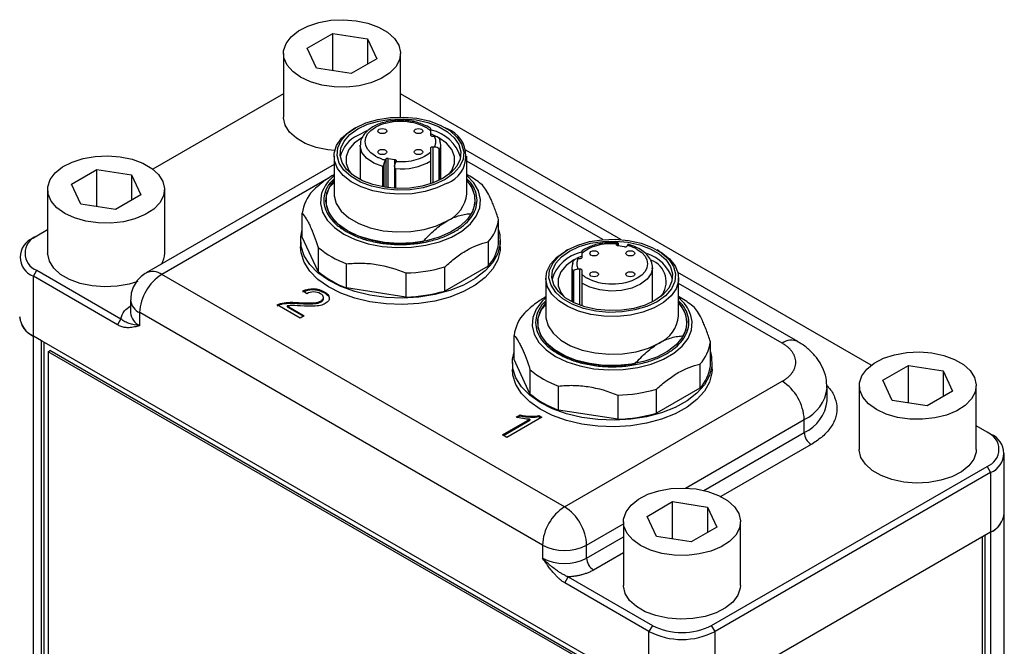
# Model space of a CAD drawing. Header units: inches. Extents: x 7.3 to 29.9, y 3.3 to 18.9.
# Tile 12 of 12: x 26.6 to 28.6, y 17.6 to 18.9. Entities that reach past the tile are written whole.
import ezdxf

# ---------------------------------------------------------------- set-up
doc = ezdxf.new("R2010")
doc.units = ezdxf.units.IN
doc.header["$MEASUREMENT"] = 0

msp = doc.modelspace()

# ---------------------------------------------------------------- linework, layer by layer
at = {"color": 7, "linetype": 'Continuous', "lineweight": 25}
for p, q in [((27.2072, 18.8168), (27.2583, 18.8462)), ((27.2583, 18.8462), (27.328, 18.8354)), ((27.2583, 18.7715), (27.2583, 18.8462)), ((27.328, 18.8354), (27.3467, 18.7952)), ((27.328, 18.8354), (27.328, 18.7844)), ((27.2259, 18.7765), (27.2072, 18.8168)), ((27.1598, 18.806), (27.1598, 18.6784)), ((27.3467, 18.7952), (27.2956, 18.7657)), ((27.3941, 18.6785), (27.3941, 18.806)), ((27.2956, 18.7657), (27.2259, 18.7765)), ((27.1598, 18.7252), (26.8981, 18.5741)), ((28.3368, 18.181), (27.3941, 18.7252)), ((27.3042, 18.6571), (27.3, 18.6547)), ((27.394, 18.6721), (27.3857, 18.6715)), ((27.4879, 18.6547), (27.4838, 18.6571)), ((27.3269, 18.6506), (27.3084, 18.6418)), ((27.455, 18.6419), (27.455, 18.6502)), ((27.4626, 18.6396), (27.4589, 18.6396)), ((27.3133, 18.6213), (27.3133, 18.6224)), ((27.3133, 18.6213), (27.3133, 18.5532)), ((27.4589, 18.6191), (27.4626, 18.6191)), ((27.4589, 18.6191), (27.4589, 18.5463)), ((27.4747, 18.5532), (27.4747, 18.6213)), ((27.2611, 18.6004), (27.2611, 18.5249)), ((27.455, 18.6086), (27.455, 18.6169)), ((27.4711, 18.6154), (27.4711, 18.5514)), ((27.4731, 18.5523), (27.4731, 18.612)), ((27.8357, 18.4329), (27.5253, 18.6121)), ((27.5269, 18.5249), (27.5269, 18.6004)), ((27.2611, 18.5834), (26.8847, 18.3662)), ((27.3588, 18.5384), (27.3588, 18.5794)), ((27.3615, 18.5379), (27.3615, 18.5852)), ((27.3637, 18.5924), (27.3646, 18.5941)), ((27.3646, 18.5941), (27.3646, 18.5374)), ((27.3695, 18.5956), (27.3827, 18.5934)), ((27.3695, 18.5368), (27.3695, 18.5956)), ((27.3822, 18.5814), (27.3822, 18.5357)), ((27.3827, 18.5836), (27.3827, 18.5934)), ((27.3853, 18.5905), (27.3845, 18.5888)), ((27.455, 18.5449), (27.455, 18.5908)), ((27.7993, 18.4328), (27.5269, 18.5901)), ((26.7349, 18.5441), (26.7859, 18.5735)), ((26.7859, 18.5735), (26.8556, 18.5628)), ((26.7859, 18.4988), (26.7859, 18.5735)), ((26.8556, 18.5628), (26.8743, 18.5225)), ((26.8556, 18.5628), (26.8556, 18.5117)), ((27.3839, 18.5751), (27.3839, 18.5356)), ((27.5332, 18.5598), (27.5269, 18.5635)), ((26.7536, 18.5038), (26.7349, 18.5441)), ((27.2497, 18.5558), (26.916, 18.3631)), ((27.2611, 18.5475), (27.2514, 18.5374)), ((26.6874, 18.5333), (26.6874, 18.4057)), ((26.8743, 18.5225), (26.8233, 18.4931)), ((26.9218, 18.4057), (26.9218, 18.5333)), ((26.8233, 18.4931), (26.7536, 18.5038)), ((27.1974, 18.4376), (27.1974, 18.4858)), ((27.5905, 18.4249), (27.5905, 18.4731)), ((26.6657, 18.44), (26.6588, 18.436)), ((26.6874, 18.4525), (26.6657, 18.44)), ((27.194, 18.4312), (27.194, 18.4182)), ((27.2292, 18.369), (27.1974, 18.4376)), ((27.5697, 18.4282), (27.5697, 18.38)), ((27.594, 18.4182), (27.594, 18.4312)), ((27.8294, 18.4266), (27.8182, 18.4271)), ((27.8269, 18.4233), (27.8278, 18.425)), ((27.8269, 18.422), (27.8269, 18.4233)), ((27.8427, 18.4182), (27.8295, 18.4204)), ((27.8299, 18.4263), (27.8299, 18.4204)), ((27.83, 18.4203), (27.83, 18.4267)), ((27.8485, 18.4214), (27.8476, 18.4197)), ((27.2292, 18.4173), (27.2292, 18.369)), ((27.7284, 18.4121), (27.7243, 18.4097)), ((27.7572, 18.4052), (27.7572, 18.3969)), ((27.9122, 18.4097), (27.908, 18.4121)), ((27.2862, 18.3362), (27.2862, 18.3844)), ((27.7572, 18.3998), (27.7473, 18.3954)), ((27.7533, 18.3947), (27.7496, 18.3947)), ((26.6588, 18.3594), (26.6657, 18.3715)), ((26.6657, 18.3715), (26.8341, 18.2743)), ((27.7228, 17.8973), (26.916, 18.3631)), ((27.4049, 18.366), (27.4049, 18.3178)), ((27.5697, 18.38), (27.4827, 18.3298)), ((27.4827, 18.3298), (27.4827, 18.378)), ((27.7375, 18.3764), (27.7375, 18.3082)), ((27.7392, 18.3671), (27.7392, 18.3074)), ((27.7411, 18.3065), (27.7411, 18.3705)), ((27.7496, 18.3742), (27.7533, 18.3742)), ((27.7533, 18.3013), (27.7533, 18.3742)), ((27.7572, 18.3719), (27.7572, 18.3636)), ((27.8989, 18.3082), (27.8989, 18.3764)), ((27.8989, 18.3764), (27.8989, 18.3753)), ((28.1898, 18.2285), (27.9496, 18.3672)), ((26.6588, 18.2397), (26.6588, 18.3594)), ((26.8272, 18.2622), (26.6588, 18.3594)), ((27.6854, 18.3555), (27.6854, 18.28)), ((27.7572, 18.3459), (27.7572, 18.3)), ((27.9511, 18.28), (27.9511, 18.3555)), ((28.1585, 18.2254), (27.9511, 18.3452)), ((27.2063, 18.3244), (27.1984, 18.33)), ((27.4049, 18.3178), (27.2862, 18.3362)), ((26.8535, 18.312), (26.8535, 18.2861)), ((27.1931, 18.2756), (27.1471, 18.3022)), ((27.6854, 18.3025), (27.6757, 18.2925)), ((27.9575, 18.3149), (27.9511, 18.3186)), ((26.8718, 18.2606), (26.8718, 18.2865)), ((27.6786, 17.8208), (26.8718, 18.2865)), ((27.1672, 18.3001), (27.2013, 18.2804)), ((27.1672, 18.3001), (27.1672, 18.2982)), ((27.1672, 18.2982), (27.1997, 18.2794)), ((26.8341, 18.2743), (26.8272, 18.2622)), ((27.2013, 18.2804), (27.1931, 18.2756)), ((27.8916, 17.528), (26.6588, 18.2397)), ((26.6754, 18.2301), (26.6589, 18.2396)), ((26.6589, 16.0961), (26.6589, 18.2396)), ((26.6754, 16.0866), (26.6754, 18.2301)), ((26.6807, 16.0897), (26.6807, 18.227)), ((27.6217, 18.1927), (27.6217, 18.2409)), ((28.0148, 18.18), (28.0148, 18.2282)), ((26.6883, 18.2083), (26.6918, 18.2104)), ((27.8656, 17.5287), (26.6883, 18.2083)), ((26.6883, 18.2083), (26.6883, 16.0976)), ((27.8692, 17.5307), (26.6918, 18.2104)), ((27.6182, 18.1863), (27.6182, 18.1733)), ((27.6535, 18.1241), (27.6217, 18.1927)), ((27.9939, 18.1833), (27.9939, 18.1351)), ((28.0182, 18.1733), (28.0182, 18.1863)), ((27.6535, 18.1723), (27.6535, 18.1241)), ((28.3605, 18.151), (28.4116, 18.1804)), ((28.4116, 18.1804), (28.4813, 18.1697)), ((28.4116, 18.1057), (28.4116, 18.1804)), ((28.4813, 18.1697), (28.5, 18.1294)), ((28.4813, 18.1697), (28.4813, 18.1186)), ((27.7228, 17.8973), (28.1585, 18.1489)), ((28.3792, 18.1107), (28.3605, 18.151)), ((27.7105, 18.0912), (27.7105, 18.1395)), ((27.9939, 18.1351), (27.907, 18.0849)), ((27.907, 18.0849), (27.907, 18.1331)), ((28.2485, 18.1101), (28.2485, 18.1361)), ((28.3131, 18.1402), (28.3131, 18.0126)), ((28.5, 18.1294), (28.4489, 18.1)), ((28.5474, 18.0126), (28.5474, 18.1402)), ((27.8292, 18.1211), (27.8292, 18.0729)), ((28.4489, 18.1), (28.3792, 18.1107)), ((27.8292, 18.0729), (27.7105, 18.0912)), ((27.5986, 18.0415), (27.653, 18.073)), ((27.6002, 18.0406), (27.653, 18.071)), ((27.677, 18.0769), (27.6071, 18.0366)), ((27.6257, 18.0769), (27.6339, 18.0816)), ((27.628, 18.0763), (27.6339, 18.0797)), ((27.6339, 18.0816), (27.6339, 18.0797)), ((27.653, 18.073), (27.653, 18.071)), ((27.6715, 18.0801), (27.677, 18.0769)), ((27.6715, 18.0801), (27.6715, 18.0782)), ((27.6715, 18.0782), (27.6754, 18.076)), ((27.9649, 17.9351), (28.2027, 18.0723)), ((28.2027, 18.0463), (28.2027, 18.0723)), ((28.0017, 17.9303), (28.2027, 18.0463)), ((28.5691, 18.0469), (28.5474, 18.0594)), ((28.5761, 18.0429), (28.5691, 18.0469)), ((27.6071, 18.0366), (27.5986, 18.0415)), ((28.2166, 18.0222), (28.036, 17.918)), ((28.6035, 17.8848), (28.6035, 18.0046)), ((28.0172, 17.6598), (28.5691, 17.9784)), ((28.5761, 17.9663), (28.0242, 17.6477)), ((28.5691, 17.9784), (28.5761, 17.9663)), ((28.5761, 17.9663), (28.5761, 17.8466)), ((27.8882, 17.8783), (27.9392, 17.9078)), ((27.9392, 17.9078), (28.0089, 17.897)), ((27.9392, 17.8331), (27.9392, 17.9078)), ((28.0089, 17.897), (28.0276, 17.8567)), ((28.0089, 17.897), (28.0089, 17.846)), ((27.9069, 17.8381), (27.8882, 17.8783)), ((28.6034, 17.4533), (28.6034, 17.8823)), ((27.767, 17.8208), (27.8407, 17.8633)), ((27.8407, 17.8675), (27.8407, 17.7399)), ((28.0276, 17.8567), (27.9766, 17.8273)), ((28.0751, 17.7399), (28.0751, 17.8675)), ((27.767, 17.7948), (27.8407, 17.8374)), ((27.9766, 17.8273), (27.9069, 17.8381)), ((28.5761, 17.8466), (28.0242, 17.528)), ((28.5591, 17.8368), (28.5591, 17.4936)), ((28.5759, 17.8465), (28.5644, 17.8398)), ((28.5644, 17.8398), (28.5644, 17.4905)), ((28.5759, 17.8465), (28.5759, 17.4839)), ((27.6786, 17.8208), (27.6786, 17.7948)), ((27.767, 17.7948), (27.767, 17.8208)), ((27.8407, 17.8052), (27.7809, 17.7707)), ((27.7232, 17.7449), (27.7302, 17.757)), ((27.7302, 17.757), (27.8986, 17.6598)), ((27.8916, 17.6477), (27.7232, 17.7449)), ((27.8986, 17.6598), (27.8916, 17.6477)), ((28.0242, 17.6477), (28.0172, 17.6598)), ((27.8916, 17.528), (27.8916, 17.6477)), ((28.0242, 17.528), (28.0242, 17.6477))]:
    msp.add_line(p, q, dxfattribs=at)
at = {"color": 7, "linetype": 'Continuous', "lineweight": 25, "flags": 128}
for points in [[(27.1941, 18.7581), (27.1782, 18.7695), (27.167, 18.7827), (27.1608, 18.7969), (27.1601, 18.8115), (27.1649, 18.8258), (27.1749, 18.8393), (27.1897, 18.8512), (27.2086, 18.8609), (27.2306, 18.8681), (27.2549, 18.8724), (27.2801, 18.8736), (27.3052, 18.8716), (27.329, 18.8666), (27.3504, 18.8587), (27.3683, 18.8484), (27.3819, 18.836), (27.3907, 18.8223), (27.3941, 18.8078), (27.392, 18.7932), (27.3846, 18.7793), (27.3721, 18.7665), (27.3552, 18.7556), (27.3346, 18.7471), (27.3113, 18.7413), (27.2865, 18.7386), (27.2611, 18.739), (27.2365, 18.7425), (27.2138, 18.749), (27.1941, 18.7581)], [(27.2624, 18.6113), (27.2487, 18.6127), (27.2249, 18.6178), (27.2035, 18.6257), (27.1856, 18.636), (27.172, 18.6483), (27.1632, 18.6621), (27.1598, 18.6766), (27.1598, 18.6784)], [(27.4838, 18.5534), (27.4631, 18.5438), (27.4395, 18.5368), (27.4138, 18.5329), (27.3873, 18.532), (27.3611, 18.5344), (27.3363, 18.5399), (27.3141, 18.5483), (27.2953, 18.5591), (27.2808, 18.572), (27.2713, 18.5863), (27.2672, 18.6014), (27.2686, 18.6167), (27.2754, 18.6315), (27.2875, 18.6452), (27.3042, 18.6571), (27.3248, 18.6667), (27.3485, 18.6737), (27.3741, 18.6776), (27.4006, 18.6784), (27.4268, 18.676), (27.4516, 18.6706), (27.4739, 18.6622), (27.4927, 18.6514), (27.5071, 18.6385), (27.5166, 18.6242), (27.5208, 18.6091), (27.5194, 18.5938), (27.5125, 18.579), (27.5005, 18.5653), (27.4838, 18.5534)], [(27.3084, 18.6547), (27.328, 18.6639), (27.3506, 18.6705), (27.375, 18.6743), (27.4003, 18.675), (27.4253, 18.6728), (27.4489, 18.6675), (27.4702, 18.6596), (27.4881, 18.6492), (27.5018, 18.637), (27.5109, 18.6233), (27.5149, 18.6089), (27.5135, 18.5943), (27.507, 18.5802), (27.4955, 18.5672), (27.4796, 18.5558), (27.4599, 18.5466), (27.4374, 18.54), (27.4129, 18.5362), (27.3876, 18.5355), (27.3626, 18.5377), (27.339, 18.543), (27.3178, 18.5509), (27.2999, 18.5613), (27.2861, 18.5735), (27.277, 18.5872), (27.2731, 18.6016), (27.2744, 18.6162), (27.281, 18.6303), (27.2924, 18.6433), (27.3084, 18.6547)], [(27.4879, 18.5462), (27.4671, 18.5364), (27.4433, 18.5292), (27.4174, 18.5249), (27.3906, 18.5237), (27.3639, 18.5257), (27.3385, 18.5307), (27.3153, 18.5386), (27.2954, 18.549), (27.2795, 18.5615), (27.2682, 18.5756), (27.2622, 18.5907), (27.2615, 18.6062), (27.2662, 18.6215), (27.2762, 18.6359), (27.291, 18.6489), (27.3, 18.6547)], [(27.3167, 18.637), (27.3015, 18.6259), (27.2909, 18.6132), (27.2854, 18.5994), (27.2854, 18.5853), (27.2909, 18.5716), (27.2968, 18.5636)], [(27.3515, 18.6539), (27.3543, 18.655), (27.3577, 18.6554), (27.3611, 18.655), (27.364, 18.6539), (27.3659, 18.6522), (27.3666, 18.6503), (27.3659, 18.6483), (27.364, 18.6467), (27.3611, 18.6456), (27.3577, 18.6452), (27.3543, 18.6456), (27.3515, 18.6467), (27.3495, 18.6483), (27.3489, 18.6503), (27.3495, 18.6522), (27.3515, 18.6539)], [(27.424, 18.6539), (27.4268, 18.655), (27.4302, 18.6554), (27.4336, 18.655), (27.4365, 18.6539), (27.4384, 18.6522), (27.4391, 18.6503), (27.4384, 18.6483), (27.4365, 18.6467), (27.4336, 18.6456), (27.4302, 18.6452), (27.4268, 18.6456), (27.424, 18.6467), (27.422, 18.6483), (27.4214, 18.6503), (27.422, 18.6522), (27.424, 18.6539)], [(27.4912, 18.5636), (27.4971, 18.5716), (27.5025, 18.5853), (27.5025, 18.5994), (27.4971, 18.6132), (27.4865, 18.6259), (27.4712, 18.637), (27.455, 18.6447)], [(27.4589, 18.6396), (27.4582, 18.6396), (27.4574, 18.6398), (27.4568, 18.64), (27.4562, 18.6402), (27.4557, 18.6406), (27.4553, 18.641), (27.4551, 18.6414), (27.455, 18.6419)], [(27.3588, 18.5794), (27.3405, 18.5864), (27.3262, 18.596), (27.3169, 18.6075), (27.3133, 18.62), (27.3133, 18.6213)], [(27.455, 18.6169), (27.4551, 18.6173), (27.4553, 18.6177), (27.4557, 18.6181), (27.4562, 18.6185), (27.4568, 18.6187), (27.4574, 18.619), (27.4582, 18.6191), (27.4589, 18.6191)], [(26.7217, 18.4855), (26.7059, 18.4969), (26.6946, 18.51), (26.6885, 18.5242), (26.6878, 18.5388), (26.6926, 18.5532), (26.7026, 18.5666), (26.7174, 18.5785), (26.7362, 18.5882), (26.7583, 18.5954), (26.7825, 18.5997), (26.8078, 18.6009), (26.8329, 18.599), (26.8567, 18.5939), (26.878, 18.586), (26.8959, 18.5757), (26.9096, 18.5634), (26.9183, 18.5496), (26.9217, 18.5351), (26.9197, 18.5206), (26.9123, 18.5066), (26.8998, 18.4938), (26.8829, 18.4829), (26.8623, 18.4744), (26.839, 18.4686), (26.8141, 18.4659), (26.7888, 18.4663), (26.7642, 18.4698), (26.7415, 18.4763), (26.7217, 18.4855)], [(27.3515, 18.612), (27.3543, 18.6132), (27.3577, 18.6135), (27.3611, 18.6132), (27.364, 18.612), (27.3659, 18.6104), (27.3666, 18.6084), (27.3659, 18.6065), (27.364, 18.6048), (27.3611, 18.6037), (27.3577, 18.6033), (27.3543, 18.6037), (27.3515, 18.6048), (27.3495, 18.6065), (27.3489, 18.6084), (27.3495, 18.6104), (27.3515, 18.612)], [(27.424, 18.612), (27.4268, 18.6132), (27.4302, 18.6135), (27.4336, 18.6132), (27.4365, 18.612), (27.4384, 18.6104), (27.4391, 18.6084), (27.4384, 18.6065), (27.4365, 18.6048), (27.4336, 18.6037), (27.4302, 18.6033), (27.4268, 18.6037), (27.424, 18.6048), (27.422, 18.6065), (27.4214, 18.6084), (27.422, 18.6104), (27.424, 18.612)], [(27.3827, 18.5934), (27.3834, 18.5932), (27.3841, 18.5929), (27.3846, 18.5926), (27.385, 18.5923), (27.3853, 18.5919), (27.3855, 18.5914), (27.3855, 18.591), (27.3853, 18.5905)], [(27.2361, 18.5255), (27.2352, 18.5221), (27.2338, 18.505), (27.2379, 18.4881), (27.2473, 18.4719), (27.2617, 18.4569), (27.2806, 18.4438), (27.3033, 18.4329), (27.3292, 18.4246), (27.3573, 18.4191), (27.3866, 18.4168), (27.4161, 18.4176), (27.4449, 18.4215), (27.472, 18.4284), (27.4964, 18.438), (27.5173, 18.4501), (27.5341, 18.4642), (27.546, 18.4798), (27.5528, 18.4965), (27.5542, 18.5135), (27.5501, 18.5305), (27.5407, 18.5467), (27.5269, 18.5611)], [(27.2882, 18.4505), (27.2701, 18.4632), (27.2564, 18.4776), (27.2478, 18.4933), (27.2444, 18.5096), (27.2464, 18.5259), (27.2538, 18.5418), (27.2611, 18.5513)], [(27.5269, 18.5513), (27.5365, 18.5379), (27.5425, 18.5219), (27.5432, 18.5055), (27.5385, 18.4893), (27.5285, 18.4739), (27.5137, 18.4599), (27.4946, 18.4477), (27.4718, 18.4379), (27.4463, 18.4307), (27.4188, 18.4264), (27.3904, 18.4253), (27.3622, 18.4272), (27.3351, 18.4322), (27.3101, 18.4401), (27.2882, 18.4505)], [(27.2514, 18.5374), (27.2453, 18.5206), (27.245, 18.5035), (27.2506, 18.4866), (27.2618, 18.4708), (27.2782, 18.4565), (27.2992, 18.4444), (27.3239, 18.4349), (27.3514, 18.4284), (27.3806, 18.4252), (27.4103, 18.4254), (27.4393, 18.4289)], [(27.2611, 18.5249), (27.2613, 18.5209), (27.2656, 18.505), (27.2756, 18.4901), (27.2907, 18.4766), (27.3104, 18.4653), (27.3337, 18.4565), (27.3596, 18.4508), (27.387, 18.4483), (27.4148, 18.4491), (27.4416, 18.4533), (27.4663, 18.4605), (27.4879, 18.4706)], [(27.5905, 18.4526), (27.5929, 18.4432), (27.5936, 18.4241), (27.5888, 18.4053), (27.5788, 18.3871), (27.5637, 18.3701), (27.5439, 18.3549), (27.5201, 18.3417), (27.4929, 18.3309), (27.4629, 18.3229), (27.431, 18.3178), (27.3982, 18.3158), (27.3652, 18.317), (27.333, 18.3213), (27.3025, 18.3286), (27.2745, 18.3387), (27.2497, 18.3513), (27.2289, 18.3661), (27.2126, 18.3827), (27.2012, 18.4006), (27.1951, 18.4193), (27.1944, 18.4384), (27.1974, 18.4526)], [(27.7285, 18.4122), (27.7491, 18.4218), (27.7727, 18.4288), (27.7984, 18.4327), (27.8249, 18.4335), (27.8511, 18.4311), (27.8759, 18.4256), (27.8981, 18.4173), (27.9169, 18.4065), (27.9314, 18.3936), (27.9409, 18.3793), (27.945, 18.3642), (27.9436, 18.3489), (27.9368, 18.3341), (27.9247, 18.3204), (27.908, 18.3085), (27.8874, 18.2989), (27.8637, 18.2919), (27.8381, 18.2879), (27.8116, 18.2871), (27.7854, 18.2895), (27.7606, 18.295), (27.7383, 18.3034), (27.7196, 18.3142), (27.7051, 18.327), (27.6956, 18.3414), (27.6914, 18.3565), (27.6928, 18.3718), (27.6997, 18.3866), (27.7118, 18.4002), (27.7285, 18.4122)], [(27.9038, 18.3109), (27.8842, 18.3017), (27.8616, 18.2951), (27.8372, 18.2913), (27.8119, 18.2905), (27.7869, 18.2928), (27.7633, 18.2981), (27.7421, 18.306), (27.7242, 18.3163), (27.7104, 18.3286), (27.7013, 18.3422), (27.6973, 18.3567), (27.6987, 18.3713), (27.7052, 18.3854), (27.7167, 18.3984), (27.7326, 18.4097), (27.7523, 18.4189), (27.7749, 18.4256), (27.7993, 18.4294), (27.8246, 18.4301), (27.8496, 18.4278), (27.8732, 18.4226), (27.8944, 18.4146), (27.9123, 18.4043), (27.9261, 18.3921), (27.9352, 18.3784), (27.9391, 18.364), (27.9378, 18.3494), (27.9313, 18.3353), (27.9198, 18.3223), (27.9038, 18.3109)], [(27.8295, 18.4204), (27.8288, 18.4206), (27.8282, 18.4208), (27.8276, 18.4212), (27.8272, 18.4215), (27.8269, 18.4219), (27.8267, 18.4224), (27.8267, 18.4228), (27.8269, 18.4233)], [(26.868, 18.3488), (26.8509, 18.3436), (26.8267, 18.3393), (26.8014, 18.3381), (26.7763, 18.3401), (26.7525, 18.3451), (26.7312, 18.353), (26.7133, 18.3633), (26.6996, 18.3757), (26.6909, 18.3894), (26.6875, 18.4039), (26.6874, 18.4057)], [(27.594, 18.4182), (27.5936, 18.4111), (27.5888, 18.3922), (27.5788, 18.374), (27.5637, 18.3571), (27.5439, 18.3418), (27.5201, 18.3286), (27.4929, 18.3178), (27.4629, 18.3098), (27.431, 18.3047), (27.3982, 18.3028), (27.3652, 18.3039), (27.333, 18.3082), (27.3025, 18.3155), (27.2745, 18.3256), (27.2497, 18.3382), (27.2289, 18.353), (27.2126, 18.3696), (27.2012, 18.3875), (27.1951, 18.4062), (27.194, 18.4182)], [(27.9122, 18.4097), (27.9168, 18.4069), (27.9327, 18.3944), (27.944, 18.3803), (27.9501, 18.3652), (27.9507, 18.3497), (27.946, 18.3344), (27.936, 18.32), (27.9212, 18.307), (27.9022, 18.2961), (27.8798, 18.2875), (27.8548, 18.2818), (27.8283, 18.279), (27.8015, 18.2794), (27.7753, 18.2829), (27.7508, 18.2894), (27.7292, 18.2986), (27.7111, 18.3101), (27.6975, 18.3235), (27.6888, 18.3382), (27.6854, 18.3536), (27.6875, 18.369), (27.6948, 18.384), (27.7073, 18.3977), (27.7243, 18.4097), (27.7243, 18.4097)], [(27.7883, 18.4017), (27.7854, 18.4006), (27.782, 18.4002), (27.7786, 18.4006), (27.7757, 18.4017), (27.7738, 18.4034), (27.7731, 18.4054), (27.7738, 18.4073), (27.7757, 18.409), (27.7786, 18.4101), (27.782, 18.4105), (27.7854, 18.4101), (27.7883, 18.409), (27.7902, 18.4073), (27.7908, 18.4054), (27.7902, 18.4034), (27.7883, 18.4017)], [(27.8608, 18.4017), (27.8579, 18.4006), (27.8545, 18.4002), (27.8511, 18.4006), (27.8482, 18.4017), (27.8463, 18.4034), (27.8456, 18.4054), (27.8463, 18.4073), (27.8482, 18.409), (27.8511, 18.4101), (27.8545, 18.4105), (27.8579, 18.4101), (27.8608, 18.409), (27.8627, 18.4073), (27.8633, 18.4054), (27.8627, 18.4034), (27.8608, 18.4017)], [(27.741, 18.3921), (27.741, 18.3921), (27.7257, 18.381), (27.7151, 18.3683), (27.7097, 18.3545), (27.7097, 18.3404), (27.7151, 18.3266), (27.7211, 18.3186)], [(27.7572, 18.3969), (27.7571, 18.3965), (27.7569, 18.3961), (27.7566, 18.3957), (27.7561, 18.3953), (27.7555, 18.395), (27.7548, 18.3948), (27.754, 18.3947), (27.7533, 18.3947)], [(27.7533, 18.3742), (27.754, 18.3742), (27.7548, 18.374), (27.7555, 18.3738), (27.7561, 18.3735), (27.7566, 18.3732), (27.7569, 18.3728), (27.7571, 18.3724), (27.7572, 18.3719)], [(27.8989, 18.3753), (27.8965, 18.3651), (27.8884, 18.3533), (27.875, 18.3433), (27.8574, 18.3357), (27.837, 18.3311), (27.8151, 18.3298), (27.7935, 18.332), (27.7737, 18.3375), (27.7572, 18.3459)], [(27.7883, 18.3599), (27.7854, 18.3588), (27.782, 18.3584), (27.7786, 18.3588), (27.7757, 18.3599), (27.7738, 18.3615), (27.7731, 18.3635), (27.7738, 18.3655), (27.7757, 18.3671), (27.7786, 18.3682), (27.782, 18.3686), (27.7854, 18.3682), (27.7883, 18.3671), (27.7902, 18.3655), (27.7908, 18.3635), (27.7902, 18.3615), (27.7883, 18.3599)], [(27.8608, 18.3599), (27.8579, 18.3588), (27.8545, 18.3584), (27.8511, 18.3588), (27.8482, 18.3599), (27.8463, 18.3615), (27.8456, 18.3635), (27.8463, 18.3655), (27.8482, 18.3671), (27.8511, 18.3682), (27.8545, 18.3686), (27.8579, 18.3682), (27.8608, 18.3671), (27.8627, 18.3655), (27.8633, 18.3635), (27.8627, 18.3615), (27.8608, 18.3599)], [(27.6854, 18.3162), (27.6781, 18.3094), (27.6662, 18.2938), (27.6594, 18.2771), (27.658, 18.2601), (27.6621, 18.2431), (27.6715, 18.2269), (27.6859, 18.212), (27.7048, 18.1989)], [(27.9511, 18.3064), (27.9558, 18.3007), (27.9644, 18.2851), (27.9678, 18.2687), (27.9658, 18.2524), (27.9584, 18.2365), (27.946, 18.2217), (27.9289, 18.2086), (27.9079, 18.1976), (27.8836, 18.189), (27.857, 18.1833), (27.8289, 18.1805), (27.8005, 18.1809), (27.7727, 18.1844), (27.7465, 18.1909), (27.723, 18.2001), (27.7029, 18.2117), (27.6869, 18.2253), (27.6757, 18.2404), (27.6697, 18.2564), (27.669, 18.2729), (27.6737, 18.289), (27.6837, 18.3044), (27.6854, 18.3064)], [(27.6757, 18.2925), (27.6695, 18.2757), (27.6692, 18.2586), (27.6748, 18.2417), (27.686, 18.2259), (27.7025, 18.2116), (27.7235, 18.1995), (27.7482, 18.19), (27.7757, 18.1835), (27.8048, 18.1803), (27.8345, 18.1804), (27.8636, 18.184)], [(27.6854, 18.28), (27.6855, 18.2759), (27.6899, 18.2601), (27.6998, 18.2451), (27.715, 18.2317), (27.7346, 18.2203), (27.7579, 18.2116), (27.7839, 18.2059), (27.8113, 18.2034), (27.839, 18.2042), (27.8659, 18.2083), (27.8906, 18.2156), (27.9122, 18.2257)], [(27.7048, 18.1989), (27.7276, 18.188), (27.7535, 18.1797), (27.7815, 18.1742), (27.8108, 18.1719), (27.8404, 18.1727), (27.8692, 18.1766), (27.8963, 18.1835), (27.9207, 18.1931), (27.9416, 18.2052), (27.9583, 18.2193), (27.9703, 18.2349), (27.9771, 18.2516), (27.9784, 18.2686), (27.976, 18.281)], [(28.0148, 18.2077), (28.0172, 18.1983), (28.0179, 18.1792), (28.0131, 18.1603), (28.003, 18.1422), (27.9879, 18.1252), (27.9682, 18.1099), (27.9444, 18.0967), (27.9171, 18.086), (27.8872, 18.0779), (27.8553, 18.0729), (27.8225, 18.0709), (27.7895, 18.0721), (27.7573, 18.0764), (27.7268, 18.0836), (27.6987, 18.0937), (27.674, 18.1064), (27.6531, 18.1212), (27.6368, 18.1377), (27.6254, 18.1556), (27.6193, 18.1744), (27.6186, 18.1934), (27.6217, 18.2077)], [(28.3474, 18.0924), (28.3315, 18.1038), (28.3202, 18.1169), (28.3141, 18.1311), (28.3134, 18.1457), (28.3182, 18.1601), (28.3282, 18.1735), (28.343, 18.1854), (28.3619, 18.1951), (28.3839, 18.2023), (28.4082, 18.2066), (28.4334, 18.2078), (28.4585, 18.2059), (28.4823, 18.2008), (28.5037, 18.1929), (28.5216, 18.1826), (28.5352, 18.1703), (28.544, 18.1565), (28.5474, 18.142), (28.5453, 18.1275), (28.5379, 18.1135), (28.5254, 18.1007), (28.5085, 18.0898), (28.4879, 18.0813), (28.4646, 18.0755), (28.4398, 18.0728), (28.4144, 18.0732), (28.3898, 18.0767), (28.3671, 18.0832), (28.3474, 18.0924)], [(28.0182, 18.1733), (28.0179, 18.1662), (28.0131, 18.1473), (28.003, 18.1291), (27.9879, 18.1122), (27.9682, 18.0969), (27.9444, 18.0837), (27.9171, 18.0729), (27.8872, 18.0649), (27.8553, 18.0598), (27.8225, 18.0578), (27.7895, 18.059), (27.7573, 18.0633), (27.7268, 18.0706), (27.6987, 18.0807), (27.674, 18.0933), (27.6531, 18.1081), (27.6368, 18.1247), (27.6254, 18.1426), (27.6193, 18.1613), (27.6182, 18.1733)], [(28.5474, 18.0126), (28.547, 18.0071), (28.5423, 17.9928), (28.5323, 17.9793), (28.5175, 17.9674), (28.4986, 17.9577), (28.4765, 17.9505), (28.4523, 17.9462), (28.4271, 17.945), (28.402, 17.947), (28.3782, 17.952), (28.3568, 17.9599), (28.3389, 17.9702), (28.3253, 17.9826), (28.3165, 17.9963), (28.3131, 18.0108), (28.3131, 18.0126)], [(27.875, 17.8197), (27.8592, 17.8311), (27.8479, 17.8442), (27.8418, 17.8584), (27.8411, 17.873), (27.8459, 17.8874), (27.8559, 17.9008), (27.8707, 17.9127), (27.8895, 17.9225), (27.9116, 17.9297), (27.9358, 17.934), (27.9611, 17.9351), (27.9862, 17.9332), (28.01, 17.9281), (28.0313, 17.9203), (28.0492, 17.9099), (28.0629, 17.8976), (28.0716, 17.8838), (28.075, 17.8694), (28.073, 17.8548), (28.0655, 17.8408), (28.0531, 17.8281), (28.0362, 17.8172), (28.0156, 17.8086), (27.9923, 17.8029), (27.9674, 17.8001), (27.9421, 17.8005), (27.9175, 17.804), (27.8948, 17.8105), (27.875, 17.8197)], [(28.0751, 17.7399), (28.0747, 17.7344), (28.0699, 17.7201), (28.0599, 17.7066), (28.0451, 17.6948), (28.0263, 17.685), (28.0042, 17.6778), (27.98, 17.6735), (27.9547, 17.6723), (27.9296, 17.6743), (27.9058, 17.6793), (27.8845, 17.6872), (27.8666, 17.6976), (27.8529, 17.7099), (27.8442, 17.7236), (27.8408, 17.7381), (27.8407, 17.7399)]]:
    msp.add_lwpolyline(points, dxfattribs=at)
at = {"color": 7, "linetype": 'Continuous', "lineweight": 25}
for centre, radius, start, end in [((27.3347, 18.5847), 0.0628, 114.7367, 167.0489), ((27.4372, 18.5731), 0.0815, 18.4046, 76.5753), ((27.4672, 18.6004), 0.0581, 290.928, 69.0559), ((27.4472, 18.6213), 0.0275, 340.2126, 19.7874), ((27.3682, 18.591), 0.00479, 75.0235, 139.7828), ((27.3955, 18.6914), 0.1169, 264.3437, 300.6291), ((27.3112, 18.4993), 0.0795, 129.0374, 160.8094), ((27.4551, 18.4228), 0.1577, 48.9108, 60.2989), ((27.4882, 18.5116), 0.0552, 331.2533, 45.495), ((27.2772, 18.4761), 0.0804, 137.1643, 173.0388), ((27.461, 18.531), 0.0661, 294.0092, 354.6707), ((27.5107, 18.4829), 0.0804, 317.1643, 353.0388), ((26.6787, 18.4057), 0.0366, 110.7834, 249.2166), ((26.6733, 18.3977), 0.0409, 110.7834, 249.2166), ((27.5107, 18.4347), 0.0804, 317.1643, 353.0388), ((26.8786, 18.4063), 0.0432, 328.878, 359.2129), ((27.3486, 18.5582), 0.1846, 229.7436, 250.2618), ((27.7743, 18.3289), 0.0806, 102.9656, 161.9687), ((27.844, 18.4228), 0.00479, 255.0235, 319.7828), ((27.8641, 18.3299), 0.0785, 17.8298, 72.3996), ((27.7651, 18.3764), 0.0275, 160.2126, 199.7874), ((27.8798, 18.3484), 0.0464, 320.1786, 69.916), ((26.9677, 18.2822), 0.0961, 122.6055, 177.3945), ((26.8977, 18.3375), 0.0314, 54.3893, 114.2277), ((27.3486, 18.5099), 0.1846, 229.7436, 250.2618), ((27.3959, 18.6817), 0.3158, 271.6334, 285.9526), ((27.3959, 18.6335), 0.3158, 271.6334, 285.9526), ((26.8842, 18.3147), 0.0308, 184.9454, 246.3099), ((27.904, 18.2565), 0.076, 18.8355, 51.7232), ((27.9125, 18.2666), 0.0552, 331.2533, 45.495), ((27.8793, 18.1779), 0.1577, 48.9108, 60.2989), ((26.8848, 18.2892), 0.0314, 185.6948, 245.6253), ((27.7015, 18.2311), 0.0804, 137.1643, 173.0388), ((26.6782, 18.2826), 0.0472, 185.6948, 245.6253), ((26.6785, 18.2826), 0.0473, 185.6948, 245.6253), ((27.8853, 18.2861), 0.0661, 294.0092, 354.6707), ((27.935, 18.238), 0.0804, 317.1643, 353.0388), ((28.1769, 18.1998), 0.0315, 65.9795, 125.5926), ((27.7728, 18.3132), 0.1846, 229.7436, 250.2618), ((27.935, 18.1897), 0.0804, 317.1643, 353.0388), ((28.1068, 18.068), 0.0961, 2.6055, 57.3945), ((27.7728, 18.265), 0.1846, 229.7436, 250.2618), ((27.8202, 18.4368), 0.3158, 271.6334, 285.9526), ((28.1703, 18.1439), 0.0786, 294.3812, 354.2307), ((28.1703, 18.1179), 0.0786, 294.3747, 354.3052), ((27.8202, 18.3886), 0.3158, 271.6334, 285.9526), ((28.233, 18.0477), 0.0303, 182.6055, 237.3945), ((28.5561, 18.0126), 0.0366, 290.7834, 69.2166), ((28.5616, 18.0046), 0.0409, 290.7834, 69.2166), ((27.7745, 17.8164), 0.0961, 122.6055, 177.3945), ((27.671, 17.8164), 0.0961, 2.6055, 57.3945), ((28.5564, 17.8895), 0.0473, 294.3747, 354.3052), ((28.5566, 17.8895), 0.0472, 294.3747, 354.3052), ((27.7228, 17.9061), 0.0961, 242.6097, 297.3903), ((27.7228, 17.8801), 0.0961, 242.6097, 297.3903), ((27.7972, 17.7962), 0.0303, 182.6055, 237.3945), ((27.9579, 17.7743), 0.129, 242.6097, 297.3903), ((27.9579, 17.7757), 0.1441, 242.6097, 297.3903)]:
    msp.add_arc(centre, radius, start, end, dxfattribs=at)
for points, knots in [([(27.3857, 18.6715), (27.3819, 18.6713), (27.3755, 18.671), (27.3652, 18.669), (27.3548, 18.6662), (27.3437, 18.6616), (27.3336, 18.6557), (27.3248, 18.6484), (27.3181, 18.6397), (27.3139, 18.6309), (27.3138, 18.625), (27.3138, 18.6227)], [0, 0, 0, 0, 0.100674, 0.170772, 0.285395, 0.401562, 0.523993, 0.650093, 0.77964, 0.913913, 1, 1, 1, 1]), ([(27.3439, 18.6004), (27.3162, 18.6164), (27.3162, 18.6423), (27.3715, 18.6742), (27.4164, 18.6742), (27.4441, 18.6583)], [0, 0, 0, 0, 0.5, 0.5, 1, 1, 1, 1]), ([(27.4098, 18.671), (27.4087, 18.6712), (27.4036, 18.672), (27.3982, 18.672), (27.394, 18.6721)], [0, 0, 0, 0, 0.212614, 1, 1, 1, 1]), ([(27.4549, 18.6548), (27.4545, 18.6552), (27.4505, 18.6586), (27.4415, 18.6629), (27.4294, 18.6673), (27.4191, 18.6698), (27.4127, 18.6706), (27.4098, 18.671)], [0, 0, 0, 0, 0.041623, 0.374326, 0.630709, 0.833086, 1, 1, 1, 1]), ([(27.455, 18.6502), (27.4544, 18.6507), (27.4531, 18.6519), (27.4511, 18.6536), (27.4489, 18.6552), (27.4466, 18.6568), (27.4449, 18.6578), (27.4441, 18.6583)], [0, 0, 0, 0, 0.200511, 0.400256, 0.599744, 0.799489, 1, 1, 1, 1]), ([(27.455, 18.6502), (27.455, 18.652), (27.455, 18.6544), (27.455, 18.6548), (27.455, 18.6549)], [0, 0, 0, 0, 0.7479261, 1, 1, 1, 1]), ([(27.4626, 18.6191), (27.4629, 18.6198), (27.4634, 18.6211), (27.4641, 18.6232), (27.4645, 18.6252), (27.4648, 18.6273), (27.4649, 18.6298), (27.4647, 18.6328), (27.4639, 18.6362), (27.463, 18.6385), (27.4626, 18.6396)], [0, 0, 0, 0, 0.100218, 0.200075, 0.299827, 0.399732, 0.500046, 0.666829, 0.833084, 1, 1, 1, 1]), ([(27.4711, 18.6359), (27.4713, 18.6356), (27.4717, 18.6351), (27.4723, 18.6339), (27.4728, 18.6324), (27.473, 18.6313), (27.4731, 18.6306)], [0, 0, 0, 0, 0.171183, 0.394704, 0.670919, 1, 1, 1, 1]), ([(27.3439, 18.6004), (27.3447, 18.6), (27.3464, 18.599), (27.349, 18.5977), (27.3518, 18.5965), (27.3546, 18.5953), (27.3575, 18.5942), (27.3606, 18.5933), (27.3627, 18.5927), (27.3637, 18.5924)], [0, 0, 0, 0, 0.143727, 0.286586, 0.42892, 0.57108, 0.713414, 0.856273, 1, 1, 1, 1]), ([(27.455, 18.6086), (27.4479, 18.6016), (27.4374, 18.5961), (27.4123, 18.589), (27.3983, 18.5877), (27.3845, 18.5888)], [0, 0, 0, 0, 0.5, 0.5, 1, 1, 1, 1]), ([(27.455, 18.5908), (27.455, 18.5923), (27.455, 18.5942), (27.455, 18.5977), (27.455, 18.5994), (27.455, 18.6025), (27.455, 18.6039), (27.455, 18.6064), (27.455, 18.6075), (27.455, 18.6086)], [0, 0, 0, 0, 0.25, 0.25, 0.5, 0.5, 0.75, 0.75, 1, 1, 1, 1]), ([(27.3588, 18.5794), (27.359, 18.5797), (27.3593, 18.5803), (27.36, 18.5814), (27.3605, 18.5824), (27.3609, 18.5832), (27.361, 18.5836)], [0, 0, 0, 0, 0.294514, 0.501281, 0.772683, 1, 1, 1, 1]), ([(27.3839, 18.5751), (27.3838, 18.5754), (27.3835, 18.576), (27.3831, 18.5769), (27.3827, 18.5779), (27.3824, 18.5791), (27.3822, 18.5805), (27.3823, 18.5813), (27.3823, 18.5817)], [0, 0, 0, 0, 0.1772538, 0.3207091, 0.4303658, 0.6545933, 0.8441116, 1, 1, 1, 1]), ([(27.2618, 18.5636), (27.255, 18.5595), (27.2402, 18.5505), (27.226, 18.5376), (27.2183, 18.5307)], [0, 0, 0, 0, 0.459787, 1, 1, 1, 1]), ([(27.2611, 18.555), (27.2583, 18.5523), (27.2503, 18.5445), (27.2429, 18.5297), (27.2394, 18.5116), (27.2427, 18.4935), (27.2522, 18.4765), (27.2663, 18.4613), (27.2792, 18.453), (27.2855, 18.449)], [0, 0, 0, 0, 0.082031, 0.237399, 0.396064, 0.554729, 0.710097, 0.859263, 1, 1, 1, 1]), ([(27.2855, 18.449), (27.2925, 18.4454), (27.3068, 18.4379), (27.3331, 18.4297), (27.3625, 18.4243), (27.394, 18.4224), (27.4254, 18.4243), (27.4549, 18.4297), (27.481, 18.438), (27.5031, 18.4486), (27.5214, 18.4614), (27.5359, 18.4764), (27.5452, 18.4935), (27.5485, 18.5116), (27.5451, 18.5297), (27.5377, 18.5445), (27.5296, 18.5523), (27.5269, 18.555)], [0, 0, 0, 0, 0.063743, 0.131304, 0.201674, 0.273538, 0.345401, 0.415771, 0.483332, 0.547075, 0.610818, 0.67838, 0.74875, 0.820613, 0.892476, 0.962846, 1, 1, 1, 1]), ([(27.5905, 18.4731), (27.5879, 18.4813), (27.5853, 18.4889), (27.5813, 18.4996), (27.58, 18.503), (27.5773, 18.5095), (27.5759, 18.5126), (27.5692, 18.5272), (27.5639, 18.5356), (27.5587, 18.5417)], [0, 0, 0, 0, 0.25, 0.25, 0.375, 0.375, 0.5, 0.5, 1, 1, 1, 1]), ([(27.1974, 18.4858), (27.2, 18.4828), (27.2026, 18.4791), (27.2066, 18.4726), (27.208, 18.4703), (27.2107, 18.4652), (27.212, 18.4624), (27.2188, 18.4478), (27.2241, 18.4335), (27.2292, 18.4173)], [0, 0, 0, 0, 0.25, 0.25, 0.375, 0.375, 0.5, 0.5, 1, 1, 1, 1]), ([(27.4879, 18.4706), (27.4964, 18.4755), (27.5047, 18.479), (27.5169, 18.4824), (27.5209, 18.4833), (27.5288, 18.4845), (27.5327, 18.4849), (27.5365, 18.485)], [0, 0, 0, 0, 0.5, 0.5, 0.75, 0.75, 1, 1, 1, 1]), ([(27.4393, 18.4289), (27.447, 18.4374), (27.4549, 18.4454), (27.467, 18.456), (27.4711, 18.4593), (27.4794, 18.4654), (27.4837, 18.4682), (27.4879, 18.4706)], [0, 0, 0, 0, 0.5, 0.5, 0.75, 0.75, 1, 1, 1, 1]), ([(27.4827, 18.378), (27.4898, 18.3847), (27.497, 18.3908), (27.5079, 18.3992), (27.5115, 18.4018), (27.5189, 18.4068), (27.5226, 18.4091), (27.5411, 18.4198), (27.5555, 18.4252), (27.5697, 18.4282)], [0, 0, 0, 0, 0.25, 0.25, 0.375, 0.375, 0.5, 0.5, 1, 1, 1, 1]), ([(27.8182, 18.4271), (27.8117, 18.4269), (27.8024, 18.4265), (27.7895, 18.4241), (27.7791, 18.4212), (27.7681, 18.4166), (27.7607, 18.4128), (27.7576, 18.4102), (27.7572, 18.4099)], [0, 0, 0, 0, 0.2850437, 0.3997069, 0.5872017, 0.7772208, 0.9774878, 1, 1, 1, 1]), ([(27.7572, 18.4052), (27.7643, 18.4122), (27.7748, 18.4177), (27.7999, 18.4248), (27.8139, 18.4261), (27.8278, 18.425)], [0, 0, 0, 0, 0.5, 0.5, 1, 1, 1, 1]), ([(27.8684, 18.4134), (27.8675, 18.4138), (27.8658, 18.4148), (27.8632, 18.4161), (27.8605, 18.4173), (27.8576, 18.4185), (27.8547, 18.4195), (27.8517, 18.4205), (27.8496, 18.4211), (27.8485, 18.4214)], [0, 0, 0, 0, 0.143727, 0.286586, 0.42892, 0.57108, 0.713414, 0.856273, 1, 1, 1, 1]), ([(27.8984, 18.375), (27.8986, 18.3765), (27.8993, 18.3826), (27.8957, 18.3924), (27.8882, 18.4029), (27.8779, 18.4116), (27.8658, 18.418), (27.856, 18.4217), (27.8508, 18.4229), (27.8499, 18.4231)], [0, 0, 0, 0, 0.070821, 0.275643, 0.45768, 0.630033, 0.820503, 0.967281, 1, 1, 1, 1]), ([(27.7572, 18.4099), (27.7572, 18.4099), (27.7572, 18.4102), (27.7572, 18.4087), (27.7572, 18.4065), (27.7572, 18.4052)], [0, 0, 0, 0, 0.040253, 0.445331, 1, 1, 1, 1]), ([(27.8684, 18.4134), (27.896, 18.3974), (27.896, 18.3715), (27.8407, 18.3395), (27.7958, 18.3395), (27.7681, 18.3555)], [0, 0, 0, 0, 0.5, 0.5, 1, 1, 1, 1]), ([(27.2862, 18.3844), (27.2959, 18.3854), (27.3057, 18.3859), (27.3205, 18.3857), (27.3255, 18.3855), (27.3355, 18.3846), (27.3406, 18.384), (27.3659, 18.3801), (27.3856, 18.3741), (27.4049, 18.366)], [0, 0, 0, 0, 0.25, 0.25, 0.375, 0.375, 0.5, 0.5, 1, 1, 1, 1]), ([(27.7496, 18.3947), (27.7493, 18.394), (27.7488, 18.3927), (27.7482, 18.3906), (27.7477, 18.3886), (27.7474, 18.3865), (27.7473, 18.384), (27.7475, 18.381), (27.7483, 18.3776), (27.7492, 18.3753), (27.7496, 18.3742)], [0, 0, 0, 0, 0.100218, 0.200075, 0.299827, 0.399732, 0.500046, 0.666829, 0.833084, 1, 1, 1, 1]), ([(26.8849, 18.3659), (26.8833, 18.3651), (26.8775, 18.362), (26.8688, 18.3538), (26.86, 18.3412), (26.8543, 18.3268), (26.854, 18.3167), (26.8538, 18.312)], [0, 0, 0, 0, 0.083229, 0.300829, 0.538474, 0.788393, 1, 1, 1, 1]), ([(27.7411, 18.3705), (27.7409, 18.3703), (27.7405, 18.3697), (27.7399, 18.3689), (27.7394, 18.368), (27.7392, 18.3674), (27.7392, 18.3671)], [0, 0, 0, 0, 0.171183, 0.394704, 0.670919, 1, 1, 1, 1]), ([(27.7572, 18.3636), (27.7572, 18.3626), (27.7572, 18.3615), (27.7572, 18.359), (27.7572, 18.3576), (27.7572, 18.3545), (27.7572, 18.3528), (27.7572, 18.3493), (27.7572, 18.3474), (27.7572, 18.3459)], [0, 0, 0, 0, 0.25, 0.25, 0.5, 0.5, 0.75, 0.75, 1, 1, 1, 1]), ([(27.7572, 18.3636), (27.7578, 18.363), (27.7591, 18.3619), (27.7611, 18.3602), (27.7633, 18.3586), (27.7656, 18.357), (27.7673, 18.356), (27.7681, 18.3555)], [0, 0, 0, 0, 0.200511, 0.400256, 0.599744, 0.799489, 1, 1, 1, 1]), ([(27.1471, 18.3022), (27.1491, 18.3034), (27.1514, 18.3043), (27.1583, 18.3062), (27.1633, 18.3069), (27.1745, 18.3074), (27.1818, 18.3073), (27.2044, 18.306), (27.2144, 18.3059), (27.227, 18.307), (27.2317, 18.3082), (27.2383, 18.312), (27.24, 18.3143), (27.2398, 18.3198), (27.2378, 18.3223), (27.2298, 18.3269), (27.2253, 18.3281), (27.2154, 18.3281), (27.2107, 18.3269), (27.2063, 18.3244)], [0, 0, 0, 0, 0.049285, 0.049285, 0.129991, 0.129991, 0.210478, 0.210478, 0.335474, 0.335474, 0.460385, 0.460385, 0.591928, 0.591928, 0.723471, 0.723471, 0.861736, 0.861736, 1, 1, 1, 1]), ([(27.1984, 18.33), (27.2056, 18.3334), (27.2129, 18.335), (27.2276, 18.3344), (27.2346, 18.3324), (27.2479, 18.3247), (27.2513, 18.3206), (27.2517, 18.3118), (27.249, 18.308), (27.2408, 18.3033), (27.2375, 18.302), (27.2298, 18.3002), (27.2251, 18.2997), (27.2138, 18.2993), (27.2054, 18.2994), (27.1846, 18.3005), (27.1784, 18.3007), (27.1754, 18.3007)], [0, 0, 0, 0, 0.167123, 0.167123, 0.333904, 0.333904, 0.502118, 0.502118, 0.670657, 0.670657, 0.756458, 0.756458, 0.842259, 0.842259, 0.928265, 0.928265, 1, 1, 1, 1]), ([(27.1984, 18.3281), (27.1997, 18.3286), (27.2034, 18.3303), (27.2103, 18.3323), (27.2193, 18.3331), (27.2288, 18.332), (27.239, 18.3283), (27.2471, 18.3231), (27.2515, 18.3172), (27.2513, 18.3138), (27.2512, 18.3123)], [0, 0, 0, 0, 0.062232, 0.187649, 0.303565, 0.419494, 0.567011, 0.771377, 0.89604, 1, 1, 1, 1]), ([(27.1471, 18.3003), (27.1482, 18.3009), (27.1514, 18.3026), (27.1604, 18.3047), (27.1714, 18.3055), (27.1855, 18.3052), (27.1991, 18.3043), (27.2146, 18.304), (27.2266, 18.3048), (27.2344, 18.3076), (27.2383, 18.3103), (27.2401, 18.3135), (27.2398, 18.3155), (27.2396, 18.3164)], [0, 0, 0, 0, 0.043964, 0.120754, 0.267378, 0.350004, 0.515171, 0.650292, 0.786943, 0.844075, 0.901479, 0.956149, 1, 1, 1, 1]), ([(27.686, 18.3187), (27.6792, 18.3145), (27.6645, 18.3056), (27.6502, 18.2927), (27.6425, 18.2858)], [0, 0, 0, 0, 0.459787, 1, 1, 1, 1]), ([(27.6854, 18.3101), (27.6826, 18.3074), (27.6745, 18.2996), (27.6672, 18.2848), (27.6637, 18.2667), (27.667, 18.2485), (27.6764, 18.2315), (27.6906, 18.2164), (27.7035, 18.2081), (27.7098, 18.2041)], [0, 0, 0, 0, 0.082031, 0.237399, 0.396064, 0.554729, 0.710097, 0.859263, 1, 1, 1, 1]), ([(27.7098, 18.2041), (27.7167, 18.2005), (27.7311, 18.193), (27.7573, 18.1848), (27.7868, 18.1794), (27.8182, 18.1775), (27.8497, 18.1794), (27.8792, 18.1848), (27.9052, 18.1931), (27.9273, 18.2037), (27.9457, 18.2165), (27.9601, 18.2315), (27.9695, 18.2485), (27.9728, 18.2667), (27.9693, 18.2848), (27.9619, 18.2996), (27.9539, 18.3074), (27.9511, 18.3101)], [0, 0, 0, 0, 0.063743, 0.131304, 0.201674, 0.273538, 0.345401, 0.415771, 0.483332, 0.547075, 0.610818, 0.67838, 0.74875, 0.820613, 0.892476, 0.962846, 1, 1, 1, 1]), ([(26.8341, 18.2743), (26.8357, 18.2798), (26.8385, 18.2893), (26.849, 18.2968), (26.8535, 18.2999)], [0, 0, 0, 0, 0.577601, 1, 1, 1, 1]), ([(28.0148, 18.2282), (28.0122, 18.2363), (28.0096, 18.244), (28.0056, 18.2547), (28.0043, 18.2581), (28.0016, 18.2646), (28.0002, 18.2677), (27.9934, 18.2823), (27.9881, 18.2907), (27.983, 18.2968)], [0, 0, 0, 0, 0.25, 0.25, 0.375, 0.375, 0.5, 0.5, 1, 1, 1, 1]), ([(26.8718, 18.2606), (26.8698, 18.26), (26.8665, 18.259), (26.8613, 18.2577), (26.8563, 18.2568), (26.8514, 18.2563), (26.8469, 18.2563), (26.8428, 18.2567), (26.8388, 18.2574), (26.8348, 18.2586), (26.831, 18.2601), (26.8284, 18.2615), (26.8272, 18.2622)], [0, 0, 0, 0, 0.146128, 0.250552, 0.382334, 0.499879, 0.593502, 0.682344, 0.766855, 0.847555, 0.925045, 1, 1, 1, 1]), ([(26.8718, 18.2606), (26.8638, 18.2613), (26.8569, 18.2626), (26.848, 18.2657), (26.8451, 18.2669), (26.8395, 18.27), (26.8368, 18.2719), (26.8341, 18.2743)], [0, 0, 0, 0, 0.5, 0.5, 0.75, 0.75, 1, 1, 1, 1]), ([(27.6217, 18.2409), (27.6243, 18.2379), (27.6269, 18.2342), (27.6309, 18.2277), (27.6322, 18.2253), (27.6349, 18.2203), (27.6363, 18.2175), (27.6431, 18.2029), (27.6483, 18.1886), (27.6535, 18.1723)], [0, 0, 0, 0, 0.25, 0.25, 0.375, 0.375, 0.5, 0.5, 1, 1, 1, 1]), ([(27.8636, 18.184), (27.8713, 18.1925), (27.8791, 18.2004), (27.8912, 18.211), (27.8953, 18.2143), (27.9037, 18.2205), (27.9079, 18.2233), (27.9122, 18.2257)], [0, 0, 0, 0, 0.5, 0.5, 0.75, 0.75, 1, 1, 1, 1]), ([(27.9122, 18.2257), (27.9207, 18.2306), (27.9289, 18.234), (27.9411, 18.2375), (27.9452, 18.2383), (27.9531, 18.2396), (27.957, 18.2399), (27.9608, 18.2401)], [0, 0, 0, 0, 0.5, 0.5, 0.75, 0.75, 1, 1, 1, 1]), ([(28.1585, 18.1489), (28.1596, 18.1495), (28.1616, 18.1507), (28.1645, 18.1526), (28.1673, 18.1546), (28.1698, 18.1567), (28.1722, 18.1588), (28.1744, 18.161), (28.1765, 18.1633), (28.179, 18.1665), (28.1818, 18.1707), (28.1842, 18.1761), (28.1857, 18.1816), (28.1862, 18.1871), (28.1857, 18.1927), (28.1842, 18.1982), (28.1818, 18.2035), (28.1785, 18.2086), (28.1745, 18.2133), (28.1699, 18.2176), (28.1646, 18.2217), (28.1606, 18.2242), (28.1585, 18.2254)], [0, 0, 0, 0, 0.030234, 0.060268, 0.09017, 0.120006, 0.149845, 0.179753, 0.209798, 0.240047, 0.304324, 0.368671, 0.434316, 0.500033, 0.565677, 0.631394, 0.695671, 0.760018, 0.82027, 0.879991, 0.939721, 1, 1, 1, 1]), ([(28.2484, 18.136), (28.248, 18.1426), (28.2473, 18.1567), (28.2402, 18.1767), (28.2291, 18.1952), (28.2145, 18.211), (28.2011, 18.2221), (28.1919, 18.2269), (28.1895, 18.2282)], [0, 0, 0, 0, 0.172768, 0.366729, 0.548446, 0.737059, 0.930606, 1, 1, 1, 1]), ([(27.907, 18.1331), (27.9141, 18.1398), (27.9212, 18.1459), (27.9321, 18.1542), (27.9358, 18.1569), (27.9431, 18.1618), (27.9469, 18.1642), (27.9654, 18.1748), (27.9798, 18.1802), (27.9939, 18.1833)], [0, 0, 0, 0, 0.25, 0.25, 0.375, 0.375, 0.5, 0.5, 1, 1, 1, 1]), ([(27.7105, 18.1395), (27.7201, 18.1405), (27.7299, 18.141), (27.7448, 18.1408), (27.7498, 18.1405), (27.7598, 18.1397), (27.7649, 18.1391), (27.7902, 18.1351), (27.8099, 18.1292), (27.8292, 18.1211)], [0, 0, 0, 0, 0.25, 0.25, 0.375, 0.375, 0.5, 0.5, 1, 1, 1, 1]), ([(28.2479, 18.1404), (28.2499, 18.1384), (28.2579, 18.1305), (28.2654, 18.1148), (28.2695, 18.0941), (28.2657, 18.0732), (28.2549, 18.0537), (28.2386, 18.0364), (28.2238, 18.0269), (28.2166, 18.0222)], [0, 0, 0, 0, 0.053851, 0.213988, 0.377524, 0.54106, 0.701198, 0.854943, 1, 1, 1, 1]), ([(27.653, 18.073), (27.649, 18.073), (27.6444, 18.0734), (27.6338, 18.075), (27.6293, 18.0759), (27.6257, 18.0769)], [0, 0, 0, 0, 0.500792, 0.500792, 1, 1, 1, 1]), ([(27.6339, 18.0816), (27.6409, 18.0802), (27.6478, 18.0793), (27.6614, 18.0789), (27.667, 18.0792), (27.6715, 18.0801)], [0, 0, 0, 0, 0.498953, 0.498953, 1, 1, 1, 1]), ([(27.6339, 18.0797), (27.6409, 18.0783), (27.6478, 18.0774), (27.6614, 18.077), (27.667, 18.0773), (27.6715, 18.0782)], [0, 0, 0, 0, 0.498953, 0.498953, 1, 1, 1, 1]), ([(27.7232, 17.7449), (27.7225, 17.7454), (27.721, 17.7463), (27.7187, 17.7478), (27.7164, 17.7496), (27.714, 17.7515), (27.7117, 17.7536), (27.7093, 17.7558), (27.7068, 17.7583), (27.7043, 17.7609), (27.7018, 17.7637), (27.6984, 17.7677), (27.694, 17.7732), (27.6891, 17.7798), (27.6839, 17.7871), (27.6806, 17.792), (27.6786, 17.7948)], [0, 0, 0, 0, 0.044652, 0.090126, 0.13658, 0.184159, 0.232999, 0.283224, 0.334952, 0.388288, 0.443327, 0.500158, 0.61713, 0.749466, 0.853399, 1, 1, 1, 1]), ([(27.7302, 17.757), (27.7292, 17.7573), (27.7274, 17.7581), (27.7245, 17.7594), (27.7217, 17.7609), (27.7187, 17.7625), (27.7158, 17.7642), (27.7128, 17.7661), (27.7088, 17.7688), (27.7029, 17.7729), (27.6961, 17.7782), (27.6896, 17.7839), (27.6839, 17.7892), (27.6804, 17.7929), (27.6786, 17.7948)], [0, 0, 0, 0, 0.049612, 0.099853, 0.151017, 0.203357, 0.25696, 0.311378, 0.36655, 0.480404, 0.641914, 0.759935, 0.879537, 1, 1, 1, 1]), ([(27.7809, 17.7707), (27.7799, 17.7701), (27.778, 17.769), (27.7749, 17.7675), (27.7716, 17.7661), (27.7683, 17.7647), (27.7649, 17.7635), (27.7613, 17.7623), (27.7567, 17.761), (27.7511, 17.7596), (27.7442, 17.7584), (27.7373, 17.7574), (27.7325, 17.7571), (27.7302, 17.757)], [0, 0, 0, 0, 0.071857, 0.143279, 0.21444, 0.28552, 0.356697, 0.428149, 0.500051, 0.625481, 0.749979, 0.8745, 1, 1, 1, 1])]:
    msp.add_open_spline(points, degree=3, knots=knots, dxfattribs=at)
for points in [[(27.4711, 18.6359), (27.4693, 18.6382), (27.466, 18.6396), (27.4626, 18.6396)], [(27.4626, 18.6191), (27.466, 18.6191), (27.4693, 18.6177), (27.4711, 18.6154)], [(27.4725, 18.6135), (27.4722, 18.6141), (27.4717, 18.6147), (27.4711, 18.6154)], [(27.4731, 18.612), (27.473, 18.6125), (27.4728, 18.6129), (27.4725, 18.6135)], [(27.3615, 18.5852), (27.3614, 18.5847), (27.3612, 18.5841), (27.361, 18.5836)], [(27.3615, 18.5852), (27.3621, 18.5881), (27.3629, 18.5907), (27.3637, 18.5924)], [(27.3845, 18.5888), (27.3836, 18.5872), (27.3828, 18.5845), (27.3823, 18.5817)], [(27.8278, 18.425), (27.8286, 18.4266), (27.8294, 18.4271), (27.8299, 18.4263)], [(27.8507, 18.4228), (27.8502, 18.4235), (27.8493, 18.423), (27.8485, 18.4214)], [(27.7392, 18.3857), (27.7392, 18.3866), (27.7394, 18.3875), (27.7397, 18.3883)], [(27.7397, 18.3883), (27.74, 18.3893), (27.7405, 18.3902), (27.7411, 18.391)], [(27.7496, 18.3947), (27.7462, 18.3947), (27.743, 18.3933), (27.7411, 18.391)], [(27.7411, 18.3705), (27.743, 18.3728), (27.7462, 18.3742), (27.7496, 18.3742)], [(27.1754, 18.3007), (27.1724, 18.3006), (27.1697, 18.3004), (27.1672, 18.3001)]]:
    msp.add_open_spline(points, degree=3, dxfattribs=at)

doc.saveas('drawing.dxf')
